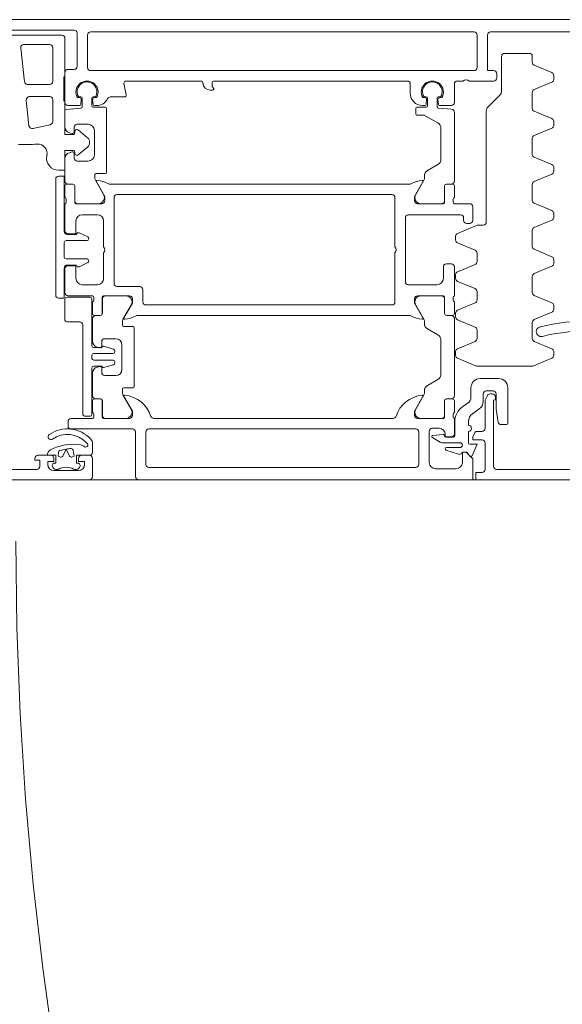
# Model space of a CAD drawing. Header units: centimetres. Extents: x -2424 to 2319, y 5 to 3760.
# Tile 39 of 117: x 434 to 442, y 1106 to 1122. Entities that reach past the tile are written whole.
import ezdxf

# ---------------------------------------------------------------- set-up
doc = ezdxf.new("R2010")
doc.units = ezdxf.units.CM
doc.linetypes.add('Dash', pattern=[60, 30, -30])
for name, color, linetype, lineweight in [('A-DETL-GENF', 92, 'Continuous', 9), ('A-DOOR', 31, 'Continuous', 13), ('A-DOOR-HDLN', 31, 'Continuous', 13)]:
    doc.layers.add(name, color=color, linetype=linetype, lineweight=lineweight)

msp = doc.modelspace()

# ---------------------------------------------------------------- linework, layer by layer
at = {"layer": 'A-DETL-GENF', "color": 251, "lineweight": 9}
for p, q in [((490.477, 1121.726), (337.277, 1121.726)), ((336.377, 1114.226), (491.377, 1114.226))]:
    msp.add_line(p, q, dxfattribs=at)
at = {"layer": 'A-DOOR', "color": 251, "lineweight": 9}
for p, q in [((444.127, 1121.726), (432.327, 1121.726)), ((433.187, 1121.556), (434.477, 1121.556)), ((433.427, 1121.471), (434.277, 1121.471)), ((434.527, 1121.506), (434.527, 1120.966)), ((434.697, 1120.946), (434.697, 1121.476)), ((434.747, 1121.526), (440.997, 1121.526)), ((441.047, 1121.476), (441.047, 1120.946)), ((441.267, 1121.526), (443.267, 1121.526)), ((433.607, 1121.265), (433.665, 1120.715)), ((434.077, 1121.321), (433.657, 1121.321)), ((434.127, 1120.721), (434.127, 1121.271)), ((441.447, 1121.126), (441.447, 1120.567)), ((441.897, 1121.176), (441.497, 1121.176)), ((441.947, 1121.029), (441.947, 1121.126)), ((442.266, 1120.863), (441.978, 1120.983)), ((434.327, 1120.866), (434.327, 1120.376)), ((434.477, 1120.916), (434.377, 1120.916)), ((440.997, 1120.896), (434.747, 1120.896)), ((441.367, 1120.776), (441.367, 1120.846)), ((442.296, 1120.823), (442.296, 1120.748)), ((433.715, 1120.671), (434.077, 1120.671)), ((435.326, 1120.501), (435.289, 1120.69)), ((435.319, 1120.726), (436.557, 1120.726)), ((436.577, 1120.706), (436.577, 1120.696)), ((436.747, 1120.726), (439.907, 1120.726)), ((439.957, 1120.676), (439.957, 1120.526)), ((440.677, 1120.376), (440.677, 1120.676)), ((440.727, 1120.726), (440.817, 1120.726)), ((440.917, 1120.726), (441.317, 1120.726)), ((441.978, 1120.588), (442.266, 1120.708)), ((434.077, 1120.471), (433.746, 1120.471)), ((434.564, 1120.456), (434.531, 1120.456)), ((434.587, 1120.466), (434.551, 1120.466)), ((434.822, 1120.466), (434.787, 1120.466)), ((434.843, 1120.456), (434.809, 1120.456)), ((435.067, 1120.466), (435.297, 1120.466)), ((436.697, 1120.576), (436.732, 1120.576)), ((440.194, 1120.456), (440.161, 1120.456)), ((440.181, 1120.466), (440.217, 1120.466)), ((440.417, 1120.466), (440.452, 1120.466)), ((440.473, 1120.456), (440.439, 1120.456)), ((441.417, 1120.496), (441.226, 1120.305)), ((441.947, 1120.279), (441.947, 1120.542)), ((433.696, 1120.415), (433.74, 1119.997)), ((434.127, 1120.063), (434.127, 1120.421)), ((434.377, 1120.326), (434.567, 1120.326)), ((434.587, 1120.344), (434.594, 1120.423)), ((434.607, 1120.304), (434.607, 1120.446)), ((434.767, 1120.446), (434.767, 1120.321)), ((434.779, 1120.423), (434.786, 1120.344)), ((434.787, 1120.301), (434.987, 1120.301)), ((434.806, 1120.326), (434.842, 1120.326)), ((440.217, 1120.301), (440.067, 1120.301)), ((440.157, 1120.326), (440.197, 1120.326)), ((440.217, 1120.344), (440.224, 1120.423)), ((440.237, 1120.446), (440.237, 1120.321)), ((440.397, 1120.304), (440.397, 1120.446)), ((440.409, 1120.423), (440.416, 1120.344)), ((440.436, 1120.326), (440.627, 1120.326)), ((434.327, 1119.98), (434.327, 1120.243)), ((434.345, 1120.263), (434.588, 1120.284)), ((435.007, 1120.281), (435.007, 1119.241)), ((440.047, 1120.281), (440.047, 1120.191)), ((440.631, 1120.265), (440.415, 1120.284)), ((440.677, 1119.097), (440.677, 1120.215)), ((441.197, 1120.234), (441.197, 1118.426)), ((442.266, 1120.113), (441.978, 1120.233)), ((433.801, 1119.953), (434.087, 1120.014)), ((434.477, 1119.971), (434.477, 1119.896)), ((434.707, 1120.021), (434.527, 1120.021)), ((442.296, 1120.073), (442.296, 1119.998)), ((434.445, 1119.871), (434.401, 1119.883)), ((434.541, 1119.93), (434.693, 1119.802)), ((434.807, 1119.521), (434.807, 1119.921)), ((440.457, 1119.957), (440.457, 1119.45)), ((441.978, 1119.838), (442.266, 1119.958)), ((434.693, 1119.649), (434.541, 1119.521)), ((441.947, 1119.529), (441.947, 1119.792)), ((434.401, 1119.558), (434.445, 1119.57)), ((434.477, 1119.546), (434.477, 1119.471)), ((434.327, 1119.097), (434.327, 1119.461)), ((434.527, 1119.421), (434.707, 1119.421)), ((440.407, 1119.363), (440.237, 1119.265)), ((442.266, 1119.363), (441.978, 1119.483)), ((442.296, 1119.323), (442.296, 1119.248)), ((434.817, 1119.201), (434.817, 1119.134)), ((434.987, 1119.221), (434.837, 1119.221)), ((440.187, 1119.179), (440.187, 1119.134)), ((441.978, 1119.088), (442.266, 1119.208)), ((434.177, 1117.236), (434.177, 1119.126)), ((434.327, 1119.016), (434.327, 1118.826)), ((434.456, 1119.046), (434.357, 1119.046)), ((434.457, 1119.047), (434.377, 1119.047)), ((434.486, 1118.746), (434.486, 1119.016)), ((434.487, 1118.777), (434.487, 1119.017)), ((434.823, 1119.109), (434.958, 1118.877)), ((439.944, 1119.046), (435.059, 1119.046)), ((440.18, 1119.109), (440.046, 1118.877)), ((440.517, 1118.777), (440.517, 1119.017)), ((440.518, 1119.016), (440.518, 1118.746)), ((440.547, 1119.047), (440.627, 1119.047)), ((440.647, 1119.046), (440.548, 1119.046)), ((440.677, 1118.826), (440.677, 1119.016)), ((441.947, 1118.779), (441.947, 1119.042)), ((435.177, 1118.876), (439.657, 1118.876)), ((434.327, 1118.726), (434.327, 1118.286)), ((434.347, 1118.797), (434.347, 1118.754)), ((434.927, 1118.726), (434.506, 1118.726)), ((434.871, 1118.727), (434.537, 1118.727)), ((435.127, 1117.426), (435.127, 1118.826)), ((439.707, 1118.826), (439.707, 1118.026)), ((440.498, 1118.726), (440.077, 1118.726)), ((440.132, 1118.727), (440.467, 1118.727)), ((440.657, 1118.754), (440.657, 1118.797)), ((440.927, 1118.726), (440.677, 1118.726)), ((442.266, 1118.613), (441.978, 1118.733)), ((434.607, 1118.546), (434.857, 1118.546)), ((439.927, 1118.546), (440.777, 1118.546)), ((440.977, 1118.456), (440.977, 1118.676)), ((442.296, 1118.573), (442.296, 1118.498)), ((434.957, 1118.446), (434.957, 1118.026)), ((439.877, 1117.456), (439.877, 1118.496)), ((441.038, 1118.372), (440.728, 1118.243)), ((440.827, 1118.496), (440.827, 1118.456)), ((440.877, 1118.406), (440.927, 1118.406)), ((441.147, 1118.376), (441.057, 1118.376)), ((441.978, 1118.338), (442.266, 1118.458)), ((434.367, 1118.226), (434.517, 1118.226)), ((434.557, 1118.252), (434.699, 1118.185)), ((441.947, 1118.029), (441.947, 1118.292)), ((434.317, 1118.096), (434.317, 1117.856)), ((434.687, 1118.126), (434.347, 1118.126)), ((434.717, 1118.158), (434.717, 1118.156)), ((440.697, 1118.197), (440.697, 1118.134)), ((440.728, 1118.088), (441.016, 1117.968)), ((434.957, 1117.926), (434.957, 1117.506)), ((439.707, 1117.926), (439.707, 1117.126)), ((441.047, 1117.922), (441.047, 1117.782)), ((442.266, 1117.863), (441.978, 1117.983)), ((434.347, 1117.826), (434.687, 1117.826)), ((434.517, 1117.726), (434.367, 1117.726)), ((434.699, 1117.766), (434.557, 1117.699)), ((434.717, 1117.796), (434.717, 1117.793)), ((440.627, 1117.746), (440.547, 1117.746)), ((441.016, 1117.736), (440.728, 1117.617)), ((442.296, 1117.823), (442.296, 1117.748)), ((434.327, 1117.666), (434.327, 1117.276)), ((440.497, 1117.696), (440.497, 1117.506)), ((440.677, 1117.226), (440.677, 1117.696)), ((440.697, 1117.57), (440.697, 1117.507)), ((441.978, 1117.588), (442.266, 1117.708)), ((434.857, 1117.406), (434.607, 1117.406)), ((440.397, 1117.406), (439.927, 1117.406)), ((440.728, 1117.461), (441.016, 1117.342)), ((441.947, 1117.279), (441.947, 1117.542)), ((435.547, 1117.376), (435.177, 1117.376)), ((435.597, 1117.126), (435.597, 1117.326)), ((441.047, 1117.296), (441.047, 1117.156)), ((434.327, 1116.831), (434.327, 1117.171)), ((434.357, 1117.201), (434.737, 1117.201)), ((434.377, 1117.226), (434.777, 1117.226)), ((434.767, 1117.171), (434.767, 1116.411)), ((434.777, 1117.126), (434.777, 1116.936)), ((434.797, 1117.197), (434.797, 1117.154)), ((434.936, 1116.936), (434.936, 1117.206)), ((434.937, 1117.175), (434.937, 1116.935)), ((434.956, 1117.226), (435.377, 1117.226)), ((435.321, 1117.225), (434.987, 1117.225)), ((440.077, 1117.226), (440.498, 1117.226)), ((440.467, 1117.225), (440.132, 1117.225)), ((440.517, 1116.935), (440.517, 1117.175)), ((440.518, 1117.206), (440.518, 1116.936)), ((440.657, 1117.154), (440.657, 1117.197)), ((440.677, 1116.936), (440.677, 1117.126)), ((441.016, 1117.109), (440.728, 1116.99)), ((442.266, 1117.113), (441.978, 1117.233)), ((435.273, 1116.842), (435.408, 1117.075)), ((439.657, 1117.076), (435.647, 1117.076)), ((440.046, 1117.075), (440.18, 1116.842)), ((440.697, 1116.944), (440.697, 1116.881)), ((441.978, 1116.838), (442.266, 1116.958)), ((442.296, 1117.073), (442.296, 1116.998)), ((434.567, 1116.801), (434.357, 1116.801)), ((434.777, 1116.855), (434.777, 1116.485)), ((434.807, 1116.906), (434.906, 1116.906)), ((434.907, 1116.905), (434.827, 1116.905)), ((435.267, 1116.746), (435.267, 1116.817)), ((435.509, 1116.906), (439.944, 1116.906)), ((440.187, 1116.817), (440.187, 1116.772)), ((440.627, 1116.905), (440.547, 1116.905)), ((440.548, 1116.906), (440.647, 1116.906)), ((440.677, 1115.597), (440.677, 1116.855)), ((440.728, 1116.834), (441.016, 1116.715)), ((441.947, 1116.529), (441.947, 1116.792)), ((434.617, 1115.311), (434.617, 1116.751)), ((435.437, 1116.726), (435.287, 1116.726)), ((435.457, 1115.746), (435.457, 1116.706)), ((440.237, 1116.686), (440.407, 1116.588)), ((441.047, 1116.669), (441.047, 1116.529)), ((434.927, 1116.401), (434.927, 1116.476)), ((434.977, 1116.526), (435.157, 1116.526)), ((440.457, 1116.501), (440.457, 1115.95)), ((441.016, 1116.483), (440.728, 1116.363)), ((442.266, 1116.363), (441.978, 1116.483)), ((435.112, 1116.286), (434.797, 1116.286)), ((434.851, 1116.388), (434.895, 1116.376)), ((434.953, 1116.403), (435.12, 1116.358)), ((435.142, 1116.329), (435.142, 1116.316)), ((435.257, 1116.426), (435.257, 1116.026)), ((440.697, 1116.317), (440.697, 1116.254)), ((442.296, 1116.323), (442.296, 1116.248)), ((434.767, 1116.256), (434.767, 1116.206)), ((434.797, 1116.176), (435.112, 1116.176)), ((435.142, 1116.146), (435.142, 1116.132)), ((440.728, 1116.208), (441.038, 1116.079)), ((441.956, 1116.079), (442.266, 1116.208)), ((434.767, 1116.051), (434.767, 1115.291)), ((434.777, 1115.966), (434.777, 1115.597)), ((434.927, 1116.081), (434.797, 1116.081)), ((434.895, 1116.075), (434.851, 1116.063)), ((434.927, 1115.976), (434.927, 1116.051)), ((435.12, 1116.103), (434.953, 1116.058)), ((441.057, 1116.076), (441.937, 1116.076)), ((435.157, 1115.926), (434.977, 1115.926)), ((440.407, 1115.863), (440.237, 1115.765)), ((441.397, 1115.876), (441.097, 1115.876)), ((435.267, 1115.634), (435.267, 1115.706)), ((435.287, 1115.726), (435.437, 1115.726)), ((440.187, 1115.679), (440.187, 1115.634)), ((440.947, 1115.726), (440.947, 1115.576)), ((441.197, 1115.676), (441.307, 1115.676)), ((441.547, 1115.146), (441.547, 1115.726)), ((434.777, 1115.516), (434.777, 1115.326)), ((434.906, 1115.546), (434.807, 1115.546)), ((434.827, 1115.547), (434.907, 1115.547)), ((434.936, 1115.246), (434.936, 1115.516)), ((434.937, 1115.517), (434.937, 1115.277)), ((435.408, 1115.377), (435.273, 1115.609)), ((440.18, 1115.609), (440.046, 1115.377)), ((440.517, 1115.277), (440.517, 1115.517)), ((440.518, 1115.516), (440.518, 1115.246)), ((440.547, 1115.547), (440.627, 1115.547)), ((440.647, 1115.546), (440.548, 1115.546)), ((440.677, 1115.326), (440.677, 1115.516)), ((440.893, 1115.474), (440.81, 1115.415)), ((441.147, 1115.504), (441.147, 1115.626)), ((441.177, 1115.514), (441.177, 1115.066)), ((441.214, 1115.598), (441.182, 1115.536)), ((441.297, 1115.626), (441.258, 1115.626)), ((441.347, 1115.546), (441.347, 1115.576)), ((440.971, 1115.302), (441.083, 1115.381)), ((434.377, 1115.176), (434.377, 1115.106)), ((434.777, 1115.226), (434.427, 1115.226)), ((434.737, 1115.261), (434.667, 1115.261)), ((434.797, 1115.297), (434.797, 1115.254)), ((435.377, 1115.226), (434.956, 1115.226)), ((434.987, 1115.227), (435.321, 1115.227)), ((439.677, 1115.226), (435.777, 1115.226)), ((440.498, 1115.226), (440.077, 1115.226)), ((440.132, 1115.227), (440.467, 1115.227)), ((440.657, 1115.254), (440.657, 1115.297)), ((440.677, 1114.976), (440.677, 1115.226)), ((440.682, 1115.169), (440.682, 1114.941)), ((440.907, 1115.116), (440.907, 1115.179)), ((434.427, 1115.056), (435.427, 1115.056)), ((435.477, 1115.006), (435.477, 1114.276)), ((435.647, 1114.476), (435.647, 1115.006)), ((435.697, 1115.056), (440.047, 1115.056)), ((440.097, 1115.006), (440.097, 1114.476)), ((440.267, 1114.506), (440.267, 1115.016)), ((440.317, 1115.066), (440.427, 1115.066)), ((440.907, 1114.826), (440.907, 1115.016)), ((441.127, 1115.016), (441.035, 1115.016)), ((441.439, 1115.126), (441.527, 1115.126)), ((440.318, 1114.914), (440.445, 1114.838)), ((440.493, 1114.967), (440.327, 1114.951)), ((440.471, 1114.831), (440.767, 1114.831)), ((440.515, 1114.941), (440.515, 1114.947)), ((440.662, 1114.921), (440.535, 1114.921)), ((440.54, 1114.712), (440.744, 1114.642)), ((440.767, 1114.751), (440.547, 1114.751)), ((441.177, 1114.826), (441.177, 1114.396)), ((433.887, 1114.626), (434.097, 1114.626)), ((434.597, 1114.626), (434.727, 1114.626)), ((434.777, 1114.576), (434.777, 1114.276)), ((432.577, 1114.396), (433.867, 1114.396)), ((434.153, 1114.404), (434.128, 1114.429)), ((434.147, 1114.376), (434.547, 1114.376)), ((434.204, 1114.396), (434.174, 1114.396)), ((434.52, 1114.396), (434.49, 1114.396)), ((434.565, 1114.429), (434.541, 1114.404)), ((440.047, 1114.426), (435.697, 1114.426)), ((440.707, 1114.406), (440.367, 1114.406)), ((443.677, 1114.396), (441.367, 1114.396))]:
    msp.add_line(p, q, dxfattribs=at)
at = {"layer": 'A-DOOR', "color": 251, "lineweight": 9, "flags": 128}
for points in [[(434.327, 1121.421), (434.327, 1120.796), (434.307, 1120.796), (434.307, 1120.396), (434.327, 1120.396), (434.327, 1119.856), (434.477, 1119.856), (434.493, 1119.915)], [(441.317, 1120.896), (441.217, 1120.896), (441.217, 1121.476)], [(436.752, 1120.596), (436.752, 1120.602), (436.727, 1120.636), (436.727, 1120.706)], [(440.067, 1120.171), (440.181, 1120.171), (440.407, 1120.044)], [(434.493, 1119.536), (434.477, 1119.596), (434.327, 1119.596), (434.327, 1119.271), (434.227, 1119.271)], [(434.227, 1119.176), (434.317, 1119.176), (434.317, 1118.276)], [(434.839, 1119.085), (434.977, 1118.846), (434.977, 1118.776)], [(440.027, 1118.776), (440.027, 1118.846), (440.165, 1119.085)], [(434.377, 1118.236), (434.507, 1118.236), (434.507, 1118.446)], [(434.317, 1117.676), (434.317, 1117.186), (434.227, 1117.186)], [(434.507, 1117.506), (434.507, 1117.716), (434.377, 1117.716)], [(435.427, 1117.176), (435.427, 1117.106), (435.289, 1116.866)], [(440.165, 1116.866), (440.027, 1117.106), (440.027, 1117.176)], [(434.797, 1116.381), (434.927, 1116.381), (434.928, 1116.387)], [(441.127, 1114.346), (441.027, 1114.346), (441.027, 1114.226), (443.977, 1114.226), (443.977, 1116.176)], [(435.289, 1115.585), (435.427, 1115.346), (435.427, 1115.276)], [(440.027, 1115.276), (440.027, 1115.346), (440.165, 1115.585)], [(441.317, 1114.446), (441.317, 1115.526), (441.327, 1115.526)], [(441.357, 1115.626), (441.357, 1115.376), (441.39, 1115.168)], [(441.017, 1115.005), (440.979, 1114.93), (440.977, 1114.876), (441.127, 1114.876)], [(440.527, 1114.966), (440.527, 1114.926), (440.627, 1114.926)], [(434.727, 1114.226), (426.077, 1114.226), (426.077, 1114.566), (426.187, 1114.676), (426.247, 1114.676), (426.247, 1114.506)], [(434.777, 1114.819), (434.777, 1114.811), (434.777, 1114.676)], [(435.527, 1114.226), (440.977, 1114.226), (440.977, 1114.566), (440.867, 1114.676), (440.807, 1114.676), (440.807, 1114.506)], [(440.812, 1114.676), (440.877, 1114.676), (440.931, 1114.614)], [(440.964, 1114.619), (441.047, 1114.806), (440.927, 1114.806)], [(433.917, 1114.446), (433.917, 1114.546), (433.837, 1114.546), (433.837, 1114.576)], [(434.147, 1114.496), (434.177, 1114.496), (434.177, 1114.626), (434.037, 1114.626)], [(434.147, 1114.576), (434.147, 1114.526), (434.047, 1114.526), (434.047, 1114.476)], [(434.727, 1114.626), (434.517, 1114.626), (434.517, 1114.496), (434.547, 1114.496)], [(434.647, 1114.476), (434.647, 1114.526), (434.547, 1114.526), (434.547, 1114.576)]]:
    msp.add_lwpolyline(points, dxfattribs=at)
for points in [[(434.257, 1114.598), (434.217, 1114.613), (434.222, 1114.676), (434.217, 1114.613)], [(434.399, 1114.614), (434.347, 1114.727), (434.294, 1114.614), (434.347, 1114.727)], [(434.46, 1114.71), (434.477, 1114.613), (434.437, 1114.598), (434.477, 1114.613)]]:
    msp.add_lwpolyline(points, close=True, dxfattribs=at)
at = {"layer": 'A-DOOR', "color": 251, "lineweight": 9}
for centre, radius, start, end in [((434.277, 1121.421), 0.05, 0, 90), ((434.477, 1121.506), 0.05, 0, 90), ((434.747, 1121.476), 0.05, 90, 180), ((440.997, 1121.476), 0.05, 0, 90), ((441.267, 1121.476), 0.05, 90, 180), ((433.657, 1121.271), 0.05, 90, 186), ((434.077, 1121.271), 0.05, 0, 90), ((441.497, 1121.126), 0.05, 89.9999, 179.9999), ((441.897, 1121.126), 0.05, 359.9999, 89.9999), ((434.477, 1120.966), 0.05, 270, 0), ((434.747, 1120.946), 0.05, 180, 270), ((440.997, 1120.946), 0.05, 270, 0), ((441.997, 1121.029), 0.05, 179.9999, 247.4999), ((434.377, 1120.866), 0.05, 90, 180), ((441.317, 1120.846), 0.05, 0, 90), ((441.317, 1120.776), 0.05, 270, 0), ((442.247, 1120.817), 0.05, 7.1452, 67.4999), ((433.715, 1120.721), 0.05, 186, 270), ((434.077, 1120.721), 0.05, 270, 0), ((434.687, 1120.546), 0.18, 330, 210), ((434.687, 1120.551), 0.16, 327.9154, 212.0846), ((435.319, 1120.696), 0.03, 90, 191), ((436.557, 1120.706), 0.02, 0, 90), ((436.697, 1120.696), 0.12, 180, 270), ((436.747, 1120.706), 0.02, 90, 180), ((436.732, 1120.602), 0.02, 0, 45), ((439.907, 1120.676), 0.05, 0, 90), ((440.317, 1120.546), 0.18, 330, 210), ((440.317, 1120.551), 0.16, 327.91, 212.09), ((440.727, 1120.676), 0.05, 90, 180), ((440.867, 1120.673), 0.0725, 46.3972, 133.6028), ((442.247, 1120.754), 0.05, 292.4999, 352.8547), ((433.746, 1120.421), 0.05, 90, 186), ((434.077, 1120.421), 0.05, 0, 90), ((434.564, 1120.426), 0.03, 355, 90), ((434.587, 1120.446), 0.02, 0, 90), ((434.787, 1120.446), 0.02, 90, 180), ((434.809, 1120.426), 0.03, 90, 185), ((435.067, 1120.416), 0.05, 90, 153.8961), ((435.297, 1120.496), 0.03, 270, 11), ((436.732, 1120.596), 0.02, 270, 0), ((440.157, 1120.526), 0.2, 180, 270), ((440.194, 1120.426), 0.03, 355, 90), ((440.217, 1120.446), 0.02, 0, 90), ((440.417, 1120.446), 0.02, 90, 180), ((440.439, 1120.426), 0.03, 90, 185), ((441.347, 1120.567), 0.1, 314.9999, 359.9999), ((441.997, 1120.542), 0.05, 112.4999, 179.9999), ((434.377, 1120.376), 0.05, 180, 270), ((434.567, 1120.346), 0.02, 270, 355), ((434.587, 1120.304), 0.02, 275, 0), ((434.787, 1120.321), 0.02, 180, 270), ((434.806, 1120.346), 0.02, 185, 270), ((434.842, 1120.526), 0.2, 270, 333.8961), ((434.987, 1120.281), 0.02, 0, 90), ((440.067, 1120.281), 0.02, 90, 180), ((440.197, 1120.346), 0.02, 270, 355), ((440.217, 1120.321), 0.02, 270, 0), ((440.417, 1120.304), 0.02, 180, 265), ((440.436, 1120.346), 0.02, 185, 270), ((440.627, 1120.376), 0.05, 270, 0), ((441.297, 1120.234), 0.1, 134.9999, 179.9999), ((434.347, 1120.243), 0.02, 95, 180), ((440.067, 1120.191), 0.02, 180, 270), ((440.181, 1120.151), 0.02, 60, 90), ((440.627, 1120.215), 0.05, 0, 85), ((441.997, 1120.279), 0.05, 179.9999, 247.4999), ((433.79, 1120.002), 0.05, 186, 282), ((434.077, 1120.063), 0.05, 282, 0), ((434.427, 1119.98), 0.1, 180, 255), ((434.527, 1119.971), 0.05, 90, 180), ((434.707, 1119.921), 0.1, 0, 90), ((440.357, 1119.957), 0.1, 0, 60), ((442.247, 1120.067), 0.05, 7.1452, 67.4999), ((442.247, 1120.004), 0.05, 292.4999, 352.8547), ((434.452, 1119.896), 0.025, 255, 0), ((434.522, 1119.907), 0.03, 50, 165.0049), ((441.997, 1119.792), 0.05, 112.4999, 179.9999), ((433.684, 1121.689), 2, 266.7837, 275.3952), ((433.886, 1119.548), 0.15, 344.3113, 95.3952), ((434.629, 1119.726), 0.1, 310, 50), ((434.227, 1119.471), 0.2, 169.3496, 270), ((434.427, 1119.461), 0.1, 105, 180), ((434.452, 1119.546), 0.025, 0, 105), ((434.522, 1119.544), 0.03, 194.9951, 310), ((434.707, 1119.521), 0.1, 270, 0), ((441.997, 1119.529), 0.05, 179.9999, 247.4999), ((434.527, 1119.471), 0.05, 180, 270), ((440.357, 1119.45), 0.1, 300, 0), ((442.247, 1119.317), 0.05, 7.1452, 67.4999), ((434.227, 1119.126), 0.05, 90, 180), ((434.837, 1119.201), 0.02, 90, 180), ((434.987, 1119.241), 0.02, 270, 0), ((440.287, 1119.179), 0.1, 120, 180), ((442.247, 1119.254), 0.05, 292.4999, 352.8547), ((434.377, 1119.097), 0.05, 180, 270), ((434.357, 1119.016), 0.03, 90, 180), ((434.456, 1119.016), 0.03, 0, 90), ((434.457, 1119.017), 0.03, 0, 90), ((434.867, 1119.134), 0.05, 180, 210), ((434.851, 1119.092), 0.0138, 84.6714, 210), ((434.805, 1118.608), 0.5, 62.5097, 84.6714), ((435.059, 1119.096), 0.05, 242.5097, 270), ((439.944, 1119.096), 0.05, 270, 297.4903), ((440.198, 1118.608), 0.5, 95.3286, 117.4903), ((440.153, 1119.092), 0.0138, 330, 95.3286), ((440.137, 1119.134), 0.05, 330, 0), ((440.547, 1119.017), 0.03, 90, 180), ((440.548, 1119.016), 0.03, 90, 180), ((440.627, 1119.097), 0.05, 270, 0), ((440.647, 1119.016), 0.03, 0, 90), ((441.997, 1119.042), 0.05, 112.4999, 179.9999), ((434.871, 1118.827), 0.1, 270, 30), ((435.177, 1118.826), 0.05, 90, 180), ((439.657, 1118.826), 0.05, 0, 90), ((440.132, 1118.827), 0.1, 150, 270), ((434.317, 1118.797), 0.03, 0, 70.5288), ((434.317, 1118.754), 0.03, 289.4712, 0), ((434.506, 1118.746), 0.02, 180, 270), ((434.537, 1118.777), 0.05, 180, 270), ((434.927, 1118.776), 0.05, 270, 0), ((440.077, 1118.776), 0.05, 180, 270), ((440.467, 1118.777), 0.05, 270, 0), ((440.498, 1118.746), 0.02, 270, 0), ((440.687, 1118.797), 0.03, 109.4712, 180), ((440.687, 1118.754), 0.03, 180, 250.5288), ((440.927, 1118.676), 0.05, 0, 90), ((441.997, 1118.779), 0.05, 179.9999, 247.4999), ((434.607, 1118.446), 0.1, 90, 180), ((434.857, 1118.446), 0.1, 0, 90), ((439.927, 1118.496), 0.05, 90, 180), ((440.777, 1118.496), 0.05, 0, 90), ((442.247, 1118.567), 0.05, 7.1452, 67.4999), ((440.877, 1118.456), 0.05, 180, 270), ((440.927, 1118.456), 0.05, 270, 0), ((441.057, 1118.326), 0.05, 89.9999, 112.4999), ((441.147, 1118.426), 0.05, 269.9999, 359.9999), ((442.247, 1118.504), 0.05, 292.4999, 352.8547), ((434.367, 1118.276), 0.05, 180, 270), ((434.377, 1118.286), 0.05, 180, 270), ((434.545, 1118.224), 0.03, 65, 158.2882), ((440.747, 1118.197), 0.05, 112.4999, 179.9999), ((441.997, 1118.292), 0.05, 112.4999, 179.9999), ((434.347, 1118.096), 0.03, 90, 180), ((434.687, 1118.156), 0.03, 270, 0), ((434.687, 1118.158), 0.03, 0, 65), ((440.747, 1118.134), 0.05, 179.9999, 247.4999), ((434.904, 1117.976), 0.0725, 316.3972, 43.6028), ((439.654, 1117.976), 0.0725, 316.3972, 43.6028), ((440.997, 1117.922), 0.05, 359.9999, 67.4999), ((441.997, 1118.029), 0.05, 179.9999, 247.4999), ((434.347, 1117.856), 0.03, 180, 270), ((434.367, 1117.676), 0.05, 90, 180), ((434.687, 1117.796), 0.03, 0, 90), ((434.687, 1117.793), 0.03, 295, 0), ((440.547, 1117.696), 0.05, 90, 180), ((440.627, 1117.696), 0.05, 0, 90), ((440.997, 1117.782), 0.05, 292.4999, 359.9999), ((442.247, 1117.817), 0.05, 7.1452, 67.4999), ((442.247, 1117.754), 0.05, 292.4999, 352.8547), ((434.377, 1117.666), 0.05, 90, 180), ((434.545, 1117.727), 0.03, 201.7118, 295), ((440.747, 1117.57), 0.05, 112.4999, 179.9999), ((441.997, 1117.542), 0.05, 112.4999, 179.9999), ((434.607, 1117.506), 0.1, 180, 270), ((434.857, 1117.506), 0.1, 270, 0), ((435.177, 1117.426), 0.05, 180, 270), ((439.927, 1117.456), 0.05, 180, 270), ((440.397, 1117.506), 0.1, 270, 0), ((440.747, 1117.507), 0.05, 179.9999, 247.4999), ((434.377, 1117.276), 0.05, 180, 270), ((435.547, 1117.326), 0.05, 0, 90), ((440.997, 1117.296), 0.05, 359.9999, 67.4999), ((441.997, 1117.279), 0.05, 179.9999, 247.4999), ((434.227, 1117.236), 0.05, 180, 270), ((434.357, 1117.171), 0.03, 90, 180), ((434.737, 1117.171), 0.03, 0, 90), ((434.767, 1117.197), 0.03, 0, 70.5288), ((434.767, 1117.154), 0.03, 289.4712, 0), ((434.956, 1117.206), 0.02, 90, 180), ((434.987, 1117.175), 0.05, 90, 180), ((435.321, 1117.125), 0.1, 330, 90), ((435.377, 1117.176), 0.05, 0, 90), ((435.647, 1117.126), 0.05, 180, 270), ((439.657, 1117.126), 0.05, 270, 0), ((440.077, 1117.176), 0.05, 90, 180), ((440.132, 1117.125), 0.1, 90, 210), ((440.467, 1117.175), 0.05, 0, 90), ((440.498, 1117.206), 0.02, 0, 90), ((440.687, 1117.197), 0.03, 109.4712, 180), ((440.687, 1117.154), 0.03, 180, 250.5288), ((440.997, 1117.156), 0.05, 292.4999, 359.9999), ((442.247, 1117.067), 0.05, 7.1452, 67.4999), ((434.807, 1116.936), 0.03, 180, 270), ((434.906, 1116.936), 0.03, 270, 0), ((434.907, 1116.935), 0.03, 270, 0), ((440.547, 1116.935), 0.03, 180, 270), ((440.548, 1116.936), 0.03, 180, 270), ((440.647, 1116.936), 0.03, 270, 0), ((440.747, 1116.944), 0.05, 112.4999, 179.9999), ((442.247, 1117.004), 0.05, 292.4999, 352.8547), ((434.357, 1116.831), 0.03, 180, 270), ((434.567, 1116.751), 0.05, 0, 90), ((434.827, 1116.855), 0.05, 90, 180), ((435.317, 1116.817), 0.05, 150, 180), ((435.301, 1116.859), 0.0138, 150, 275.3286), ((435.255, 1117.343), 0.5, 275.3286, 297.4903), ((435.509, 1116.856), 0.05, 90, 117.4903), ((439.944, 1116.856), 0.05, 62.5097, 90), ((440.198, 1117.343), 0.5, 242.5097, 264.6714), ((440.153, 1116.859), 0.0138, 264.6714, 30), ((440.137, 1116.817), 0.05, 0, 30), ((440.287, 1116.772), 0.1, 180, 240), ((440.627, 1116.855), 0.05, 0, 90), ((440.747, 1116.881), 0.05, 179.9999, 247.4999), ((441.997, 1116.792), 0.05, 112.4999, 179.9999), ((442.809, 1113.817), 2.994, 87.8817, 104.2277), ((435.287, 1116.746), 0.02, 180, 270), ((435.437, 1116.706), 0.02, 0, 90), ((440.997, 1116.669), 0.05, 359.9999, 67.4999), ((442.092, 1116.641), 0.08, 103.4704, 285.301), ((442.809, 1113.817), 2.834, 91.5223, 104.2144), ((434.877, 1116.485), 0.1, 180, 255), ((434.977, 1116.476), 0.05, 90, 180), ((435.157, 1116.426), 0.1, 0, 90), ((440.357, 1116.501), 0.1, 0, 60), ((440.997, 1116.529), 0.05, 292.4999, 359.9999), ((441.997, 1116.529), 0.05, 179.9999, 247.4999), ((434.797, 1116.411), 0.03, 180, 270), ((434.797, 1116.256), 0.03, 90, 180), ((434.902, 1116.401), 0.025, 255, 0), ((434.948, 1116.383), 0.02, 75, 170), ((435.112, 1116.316), 0.03, 270, 0), ((435.112, 1116.329), 0.03, 0, 75), ((440.747, 1116.317), 0.05, 112.4999, 179.9999), ((442.247, 1116.317), 0.05, 7.1452, 67.4999), ((434.797, 1116.206), 0.03, 180, 270), ((435.112, 1116.146), 0.03, 0, 90), ((435.112, 1116.132), 0.03, 285, 0), ((440.747, 1116.254), 0.05, 179.9999, 247.4999), ((442.247, 1116.254), 0.05, 292.4999, 352.8547), ((434.797, 1116.051), 0.03, 90, 180), ((434.877, 1115.966), 0.1, 105, 180), ((434.902, 1116.051), 0.025, 0, 105), ((434.977, 1115.976), 0.05, 180, 270), ((434.948, 1116.078), 0.02, 190, 285), ((435.157, 1116.026), 0.1, 270, 0), ((441.057, 1116.126), 0.05, 247.4999, 269.9999), ((441.937, 1116.126), 0.05, 269.9999, 292.4999), ((440.357, 1115.95), 0.1, 300, 0), ((441.097, 1115.726), 0.15, 90, 180), ((441.397, 1115.726), 0.15, 0, 90), ((435.287, 1115.706), 0.02, 90, 180), ((435.317, 1115.634), 0.05, 180, 210), ((435.437, 1115.746), 0.02, 270, 0), ((440.137, 1115.634), 0.05, 330, 0), ((440.287, 1115.679), 0.1, 120, 180), ((441.197, 1115.626), 0.05, 90, 180), ((441.307, 1115.626), 0.05, 0, 90), ((434.827, 1115.597), 0.05, 180, 270), ((434.807, 1115.516), 0.03, 90, 180), ((434.906, 1115.516), 0.03, 0, 90), ((434.907, 1115.517), 0.03, 0, 90), ((435.301, 1115.592), 0.0138, 84.3774, 210), ((435.253, 1115.108), 0.5, 17.7484, 84.3774), ((440.201, 1115.108), 0.5, 95.6226, 162.2516), ((440.153, 1115.592), 0.0138, 330, 95.6226), ((440.547, 1115.517), 0.03, 90, 180), ((440.548, 1115.516), 0.03, 90, 180), ((440.627, 1115.597), 0.05, 270, 0), ((440.647, 1115.516), 0.03, 0, 90), ((440.822, 1115.576), 0.125, 305, 0), ((440.997, 1115.504), 0.15, 305, 0), ((441.227, 1115.514), 0.05, 153, 180), ((441.258, 1115.576), 0.05, 90, 153), ((441.297, 1115.576), 0.05, 0, 90), ((441.327, 1115.546), 0.02, 270, 0), ((434.667, 1115.311), 0.05, 180, 270), ((434.767, 1115.297), 0.03, 0, 70.5288), ((435.321, 1115.327), 0.1, 270, 30), ((440.132, 1115.327), 0.1, 150, 270), ((440.687, 1115.297), 0.03, 109.4712, 180), ((440.982, 1115.169), 0.3, 125, 180), ((434.427, 1115.176), 0.05, 90, 180), ((434.737, 1115.291), 0.03, 270, 0), ((434.767, 1115.254), 0.03, 289.4712, 0), ((434.956, 1115.246), 0.02, 180, 270), ((434.987, 1115.277), 0.05, 180, 270), ((435.377, 1115.276), 0.05, 270, 0), ((435.777, 1115.276), 0.05, 197.7484, 270), ((439.677, 1115.276), 0.05, 270, 342.2516), ((440.077, 1115.276), 0.05, 180, 270), ((440.467, 1115.277), 0.05, 270, 0), ((440.498, 1115.246), 0.02, 270, 0), ((440.687, 1115.254), 0.03, 180, 250.5288), ((441.057, 1115.179), 0.15, 125, 180), ((441.439, 1115.176), 0.05, 189.0903, 270), ((434.367, 1114.537), 0.519, 42.3901, 124.8585), ((434.427, 1115.106), 0.05, 180, 270), ((435.427, 1115.006), 0.05, 0, 90), ((435.697, 1115.006), 0.05, 90, 180), ((440.047, 1115.006), 0.05, 0, 90), ((440.317, 1115.016), 0.05, 90, 180), ((440.427, 1114.966), 0.1, 0, 90), ((440.907, 1115.066), 0.05, 270, 90), ((441.035, 1114.996), 0.02, 90, 153), ((441.127, 1115.066), 0.05, 270, 0), ((441.527, 1115.146), 0.02, 270, 0), ((434.097, 1114.926), 0.045, 124.8585, 304.8585), ((434.367, 1114.537), 0.429, 43.162, 124.8585), ((434.6, 1114.755), 0.11, 26.8893, 43.162), ((434.677, 1114.819), 0.1, 0, 42.3901), ((440.329, 1114.931), 0.02, 95.5, 238.815), ((440.471, 1114.881), 0.05, 238.815, 270), ((440.495, 1114.947), 0.02, 0, 95.5), ((440.535, 1114.941), 0.02, 180, 270), ((440.627, 1114.976), 0.05, 270, 0), ((440.662, 1114.941), 0.02, 270, 0), ((440.767, 1114.791), 0.04, 270, 90), ((440.997, 1114.921), 0.02, 153, 180), ((441.127, 1114.826), 0.05, 0, 90), ((434.137, 1114.626), 0.1, 117.8642, 180), ((434.459, 1114.016), 0.79, 80.8458, 117.8642), ((434.252, 1114.674), 0.03, 107.4598, 175), ((434.252, 1114.674), 0.03, 107.4598, 175), ((434.459, 1114.016), 0.72, 98.9885, 107.4598), ((434.459, 1114.016), 0.72, 98.9885, 107.4598), ((434.459, 1114.016), 0.72, 92.4282, 98.9885), ((434.459, 1114.016), 0.72, 92.4282, 98.9885), ((434.43, 1114.705), 0.03, 10, 92.4282), ((434.43, 1114.705), 0.03, 10, 92.4282), ((434.569, 1114.697), 0.1, 49.3398, 80.8458), ((434.667, 1114.811), 0.05, 229.3398, 282.6892), ((434.671, 1114.791), 0.03, 282.6892, 26.8893), ((434.727, 1114.676), 0.05, 270, 0), ((434.247, 1114.797), 0.53, 0, 1.5104), ((440.547, 1114.731), 0.02, 90, 251.0954), ((440.812, 1114.656), 0.02, 90, 156.1826), ((440.927, 1114.826), 0.02, 180, 270), ((433.887, 1114.576), 0.05, 90, 180), ((434.097, 1114.576), 0.05, 0, 90), ((434.267, 1114.626), 0.03, 250, 335), ((434.267, 1114.626), 0.03, 250, 335), ((434.427, 1114.626), 0.03, 205, 290), ((434.427, 1114.626), 0.03, 205, 290), ((434.597, 1114.576), 0.05, 90, 180), ((434.727, 1114.576), 0.05, 0, 90), ((440.757, 1114.68), 0.04, 251.0954, 336.1826), ((440.946, 1114.627), 0.02, 221.4237, 336.1613), ((433.867, 1114.446), 0.05, 270, 0), ((434.147, 1114.476), 0.1, 180, 270), ((434.157, 1114.457), 0.04, 104.4775, 225), ((434.174, 1114.426), 0.03, 225, 270), ((434.204, 1114.446), 0.05, 270, 297.4893), ((434.347, 1114.171), 0.26, 62.5107, 117.4893), ((434.49, 1114.446), 0.05, 242.5107, 270), ((434.52, 1114.426), 0.03, 270, 315), ((434.537, 1114.457), 0.04, 315, 75.5225), ((434.547, 1114.476), 0.1, 270, 0), ((435.697, 1114.476), 0.05, 180, 270), ((440.047, 1114.476), 0.05, 270, 0), ((440.367, 1114.506), 0.1, 180, 270), ((440.707, 1114.506), 0.1, 270, 0), ((441.127, 1114.396), 0.05, 270, 0), ((441.367, 1114.446), 0.05, 180, 270), ((434.727, 1114.276), 0.05, 270, 0), ((435.527, 1114.276), 0.05, 180, 270)]:
    msp.add_arc(centre, radius, start, end, dxfattribs=at)
at = {"layer": 'A-DOOR-HDLN', "color": 251, "linetype": 'Dash', "lineweight": 9}
msp.add_arc((488.177, 1113.226), 54.65, 180, 270, dxfattribs=at)

doc.saveas('drawing.dxf')
